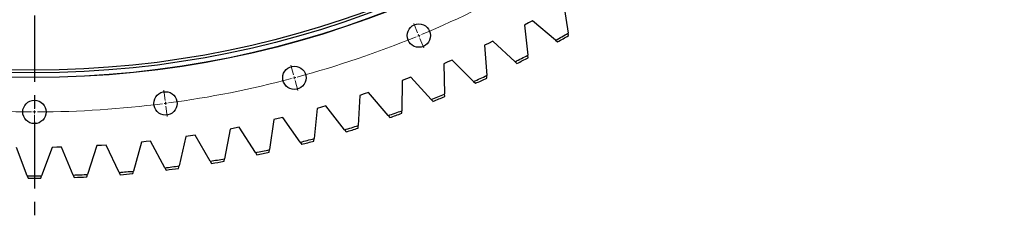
# Model space of a CAD drawing. Header units: millimetres. Extents: x -1931 to 17793, y -2289 to 13096.
# Tile 6 of 16: x 3224 to 4866, y 7653 to 7996. Entities that reach past the tile are written whole.
import ezdxf

# ---------------------------------------------------------------- set-up
doc = ezdxf.new("R2010")
doc.units = ezdxf.units.MM
doc.header["$LTSCALE"] = 50
doc.linetypes.add('CENTER', pattern=[10.16, 6.35, -1.27, 1.27, -1.27])

msp = doc.modelspace()

# ---------------------------------------------------------------- linework, layer by layer
at = {"linetype": 'CENTER', "ltscale": 0.35}
msp.add_line((3248.4, 11381.6), (3248.4, 7652.8), dxfattribs=at)
at = {"color": 7, "linetype": 'Continuous', "lineweight": 25}
for p, q in [((4130.5, 8023.9), (4138.5, 7973.9)), ((4072.2, 7990.9), (4065.5, 7987.3)), ((4065.5, 7987.3), (4071.3, 7937.1)), ((4078.9, 7994.5), (4072.2, 7990.9)), ((4117.6, 7962), (4078.9, 7994.5)), ((4139.2, 7969.7), (4138.5, 7973.9)), ((4005.7, 7956.8), (3998.9, 7953.5)), ((3998.9, 7953.5), (4002.6, 7903.1)), ((4012.6, 7960.2), (4005.7, 7956.8)), ((4049.9, 7926.1), (4012.6, 7960.2)), ((4117.6, 7962), (4120.9, 7959.3)), ((4071.8, 7932.8), (4071.3, 7937.1)), ((3937.9, 7925.7), (3930.9, 7922.7)), ((3930.9, 7922.7), (3932.4, 7872.2)), ((3944.9, 7928.7), (3937.9, 7925.7)), ((3980.7, 7893.1), (3944.9, 7928.7)), ((4049.9, 7926.1), (4053.1, 7923.2)), ((3875.9, 7900.3), (3868.8, 7897.5)), ((3910.2, 7863.1), (3875.9, 7900.3)), ((4002.9, 7898.8), (4002.6, 7903.1)), ((3861.7, 7894.8), (3861, 7844.3)), ((3868.8, 7897.5), (3861.7, 7894.8)), ((3980.7, 7893.1), (3983.8, 7890.1)), ((3791.3, 7869.9), (3788.5, 7819.4)), ((3798.5, 7872.3), (3791.3, 7869.9)), ((3805.7, 7874.8), (3798.5, 7872.3)), ((3838.4, 7836.1), (3805.7, 7874.8)), ((3932.6, 7867.9), (3932.4, 7872.2)), ((3727.3, 7850.2), (3720, 7848.1)), ((3734.6, 7852.3), (3727.3, 7850.2)), ((3765.5, 7812.3), (3734.6, 7852.3)), ((3910.2, 7863.1), (3913.1, 7859.9)), ((3662.5, 7832.9), (3655.1, 7831.1)), ((3691.7, 7791.6), (3662.5, 7832.9)), ((3720, 7848.1), (3715, 7797.8)), ((3838.4, 7836.1), (3841.2, 7832.9)), ((3861, 7840), (3861, 7844.3)), ((3589.6, 7816.7), (3582.2, 7815.2)), ((3617.1, 7774.2), (3589.6, 7816.7)), ((3647.7, 7829.4), (3640.5, 7779.3)), ((3655.1, 7831.1), (3647.7, 7829.4)), ((3788.3, 7815.2), (3788.5, 7819.4)), ((3501.1, 7801.3), (3489.7, 7752)), ((3508.7, 7802.4), (3501.1, 7801.3)), ((3516.2, 7803.6), (3508.7, 7802.4)), ((3541.7, 7759.9), (3516.2, 7803.6)), ((3574.7, 7813.7), (3565.4, 7764)), ((3582.2, 7815.2), (3574.7, 7813.7)), ((3765.5, 7812.3), (3768.1, 7808.9)), ((3352.7, 7785.9), (3337.1, 7737.8)), ((3360.3, 7786.4), (3352.7, 7785.9)), ((3367.9, 7786.9), (3360.3, 7786.4)), ((3389.6, 7741.2), (3367.9, 7786.9)), ((3427.1, 7792), (3413.5, 7743.3)), ((3434.6, 7792.8), (3427.1, 7792)), ((3442.2, 7793.6), (3434.6, 7792.8)), ((3465.8, 7748.9), (3442.2, 7793.6)), ((3691.7, 7791.6), (3694.2, 7788.1)), ((3714.5, 7793.5), (3715, 7797.8)), ((3236.4, 7735.6), (3218.7, 7783)), ((3278.1, 7783), (3260.4, 7735.6)), ((3285.7, 7783.2), (3278.1, 7783)), ((3293.3, 7783.3), (3285.7, 7783.2)), ((3313, 7736.8), (3293.3, 7783.3)), ((3617.1, 7774.2), (3619.4, 7770.6)), ((3639.9, 7775.1), (3640.5, 7779.3)), ((3488.7, 7747.9), (3489.7, 7752)), ((3541.7, 7759.9), (3543.9, 7756.2)), ((3564.6, 7759.8), (3565.4, 7764)), ((3236.4, 7735.6), (3237.9, 7731.6)), ((3258.9, 7731.6), (3260.4, 7735.6)), ((3313, 7736.8), (3314.7, 7732.8)), ((3335.7, 7733.7), (3337.1, 7737.8)), ((3389.6, 7741.2), (3391.4, 7737.3)), ((3412.4, 7739.2), (3413.5, 7743.3)), ((3465.8, 7748.9), (3467.8, 7745.1))]:
    msp.add_line(p, q, dxfattribs=at)
at = {"color": 0, "linetype": 'Continuous', "lineweight": 18}
for p, q in [((3887.5, 7974.3), (3881, 7990)), ((3889.4, 7969.7), (3888.4, 7972)), ((3889.4, 7969.7), (3890.3, 7967.4)), ((3891.3, 7965.1), (3897.8, 7949.4)), ((3680.6, 7904.1), (3676.2, 7920.5)), ((3681.9, 7899.3), (3681.3, 7901.7)), ((3681.9, 7899.3), (3682.6, 7896.9)), ((3683.2, 7894.5), (3687.6, 7878)), ((3466.4, 7861.5), (3464.2, 7878.4)), ((3248.4, 7847.2), (3248.4, 7864.2)), ((3467, 7856.5), (3466.7, 7859)), ((3467, 7856.5), (3467.4, 7854.1)), ((3467.7, 7851.6), (3469.9, 7834.7)), ((3248.4, 7842.2), (3248.4, 7844.7)), ((3248.4, 7842.2), (3248.4, 7839.7)), ((3248.4, 7837.2), (3248.4, 7820.2))]:
    msp.add_line(p, q, dxfattribs=at)
at = {"color": 7, "linetype": 'Continuous', "lineweight": 25}
for centre, radius in [((3248.4, 9517.2), 1617.5), ((3248.4, 9517.2), 1617.2), ((3248.4, 9517.2), 1609.5), ((3248.4, 9517.2), 1605), ((3889.4, 7969.7), 19.5), ((3681.9, 7899.3), 19.5), ((3467, 7856.5), 19.5), ((3248.4, 7842.2), 19.5)]:
    msp.add_circle(centre, radius, dxfattribs=at)
at = {"color": 0, "linetype": 'Continuous', "lineweight": 18}
for start, end in [(292.671, 299.829), (285.171, 292.329), (292.4145, 292.5), (292.5, 292.5855), (284.9145, 285), (285, 285.0855), (277.671, 284.829), (262.671, 269.829), (270.171, 277.329), (277.4145, 277.5), (277.5, 277.5855), (269.9145, 270), (270, 270.0855)]:
    msp.add_arc((3248.4, 9517.2), 1675, start, end, dxfattribs=at)
at = {"color": 7, "linetype": 'Continuous', "lineweight": 25}
for radius, start, end in [(1781.6, 299.2023, 299.9757), (1785.6, 299.2513, 299.9268), (1781.6, 296.7366, 297.51), (1785.6, 296.7855, 297.4611), (1781.6, 294.2708, 295.0442), (1785.6, 294.3198, 294.9953), (1781.6, 291.8051, 292.5785), (1785.6, 291.854, 292.5296), (1781.6, 289.3393, 290.1127), (1785.6, 289.3883, 290.0638), (1781.6, 286.8736, 287.647), (1785.6, 286.9225, 287.598), (1781.6, 284.4078, 285.1812), (1785.6, 284.4567, 285.1323), (1781.6, 281.9421, 282.7155), (1785.6, 281.991, 282.6665), (1781.6, 277.0106, 277.784), (1781.6, 279.4763, 280.2497), (1785.6, 279.5252, 280.2008), (1781.6, 269.6133, 270.3867), (1781.6, 272.079, 272.8525), (1781.6, 274.5448, 275.3182), (1785.6, 274.5937, 275.2693), (1785.6, 277.0595, 277.735), (1785.6, 269.6622, 270.3378), (1785.6, 272.128, 272.8035)]:
    msp.add_arc((3248.4, 9517.2), radius, start, end, dxfattribs=at)

doc.saveas('drawing.dxf')
